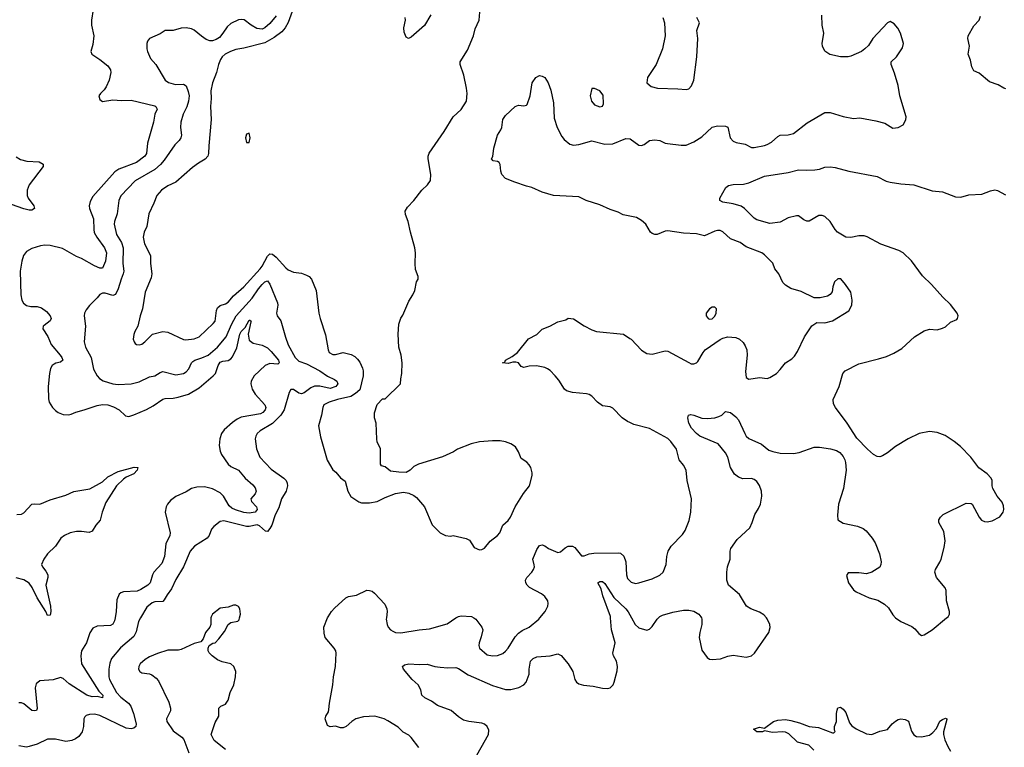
# Model space of a CAD drawing. Header units: inches. Extents: x 2293880 to 2522759, y 823965 to 1006879.
# Tile 16 of 256: x 2335337 to 2342862, y 889012 to 894573. Entities that reach past the tile are written whole.
import ezdxf

# ---------------------------------------------------------------- set-up
doc = ezdxf.new("R2010")
doc.units = ezdxf.units.IN
doc.header["$MEASUREMENT"] = 0
for name, color, linetype in [('C3838', 7, 'Continuous'), ('C3839', 7, 'Continuous'), ('C3848', 7, 'Continuous'), ('C3849', 7, 'Continuous')]:
    doc.layers.add(name, color=color, linetype=linetype)

msp = doc.modelspace()

# ---------------------------------------------------------------- linework, layer by layer
at = {"layer": 'C3838', "color": 5}
for points, elevation in [([(2336260.9, 890000), (2336245.7, 889974.3), (2336226.7, 889893.3), (2336210, 889859.7), (2336108.5, 889771.5), (2336039.1, 889690), (2336025.1, 889654.9), (2336018.2, 889610), (2336018.2, 889550), (2336023.2, 889530), (2336077.7, 889430), (2336110, 889396.1), (2336167.8, 889347.8), (2336185.4, 889325.4), (2336206.9, 889270), (2336227.9, 889192.1), (2336224, 889170), (2336210, 889158.8), (2336190, 889152.9), (2336150, 889157.9), (2335950, 889254.5), (2335910, 889263.7), (2335870, 889263.1), (2335845.4, 889254.6), (2335834.8, 889245.2), (2335828, 889230), (2335825.5, 889170), (2335815.5, 889130), (2335790, 889093.5), (2335764.1, 889075.9), (2335735.2, 889064.8), (2335690, 889057), (2335610, 889073.3), (2335550, 889073.6), (2335470, 889035.5), (2335410, 889016.8), (2335390, 889013.7), (2335330, 889022.4)], 240), ([(2336066.4, 890000), (2336062.3, 889977.7), (2336050, 889951.6), (2336030, 889942), (2335930, 889938), (2335897.3, 889922.7), (2335873.1, 889886.9), (2335847.2, 889810), (2335810.2, 889749.8), (2335805, 889710), (2335810, 889648.8), (2335940.9, 889440.9), (2335973, 889410), (2335970.2, 889389.8), (2335930, 889400.9), (2335890, 889398.6), (2335850.3, 889410.3), (2335716.2, 889496.2), (2335670, 889537.4), (2335650, 889545.1), (2335591.8, 889528.2), (2335490, 889519.6), (2335462.3, 889497.7), (2335454.9, 889465.1), (2335470.7, 889309.3), (2335466, 889294), (2335450, 889289.2), (2335430, 889292.3), (2335370, 889343.5), (2335350.5, 889350.5), (2335331.3, 889351.3)], 220), ([(2336799.1, 890000), (2336798, 889950), (2336790.6, 889930), (2336757.3, 889890), (2336739.1, 889840.9), (2336722, 889818), (2336670, 889805.2), (2336570, 889759), (2336550, 889754), (2336470, 889755.1), (2336390, 889729.3), (2336330, 889703.7), (2336296.1, 889683.9), (2336257.3, 889650), (2336248.2, 889630), (2336245.5, 889610), (2336256, 889590), (2336270, 889580.7), (2336330, 889573), (2336346.4, 889566.4), (2336381.1, 889541.1), (2336398.5, 889518.5), (2336476.7, 889356.7), (2336490.4, 889310.4), (2336488.4, 889290), (2336458, 889230), (2336462, 889210), (2336510, 889136.3), (2336576, 889090), (2336592.5, 889072.5), (2336630.7, 888970)], 260), ([(2336910, 888996), (2336823.6, 889063.6), (2336801.2, 889110), (2336830, 889202), (2336858, 889250), (2336858, 889310), (2336874.6, 889325.4), (2336910, 889341), (2336930, 889372), (2336946, 889430), (2336974.5, 889490), (2336987, 889550), (2336989.4, 889590), (2336972.7, 889630), (2336950, 889649.2), (2336884.8, 889664.8), (2336850, 889681.2), (2336808, 889710), (2336786, 889734), (2336778, 889750), (2336778, 889770), (2336786, 889790), (2336813.6, 889806.4), (2336830, 889810.8), (2336859.3, 889840.7), (2336902.3, 889897.7), (2336929.6, 889950.4), (2336950, 889964.9), (2337003.2, 889976.8), (2337014, 889986), (2337017.1, 890000)], 260), ([(2338387, 889010), (2338330, 889087.3), (2338310, 889104.7), (2338266.6, 889126.6), (2338230, 889165.1), (2338150, 889215.1), (2338122, 889230), (2338050, 889249.7), (2337965.8, 889245.8), (2337906, 889230), (2337876, 889210), (2337831.3, 889170), (2337810, 889161.2), (2337790, 889159.3), (2337750, 889173.2), (2337710, 889168), (2337690, 889178), (2337672.7, 889230), (2337676, 889250), (2337696.9, 889283.1), (2337700.5, 889299.5), (2337704, 889350), (2337731.4, 889488.6), (2337736.2, 889550), (2337750.7, 889630), (2337756.8, 889730), (2337752.4, 889750), (2337741.3, 889770), (2337672.7, 889850), (2337662.9, 889882.9), (2337661.6, 889930), (2337689.9, 890000)], 240), ([(2338139.9, 890000), (2338138.7, 889990), (2338145.3, 889950), (2338154, 889930), (2338170, 889910.4), (2338190, 889898.4), (2338210, 889888.8), (2338250, 889886.7), (2338390, 889908.9), (2338470, 889916.5), (2338603.5, 889956.5), (2338670.8, 890000)], 240), ([(2338808.4, 888910), (2338919.3, 889110), (2338921.6, 889141.6), (2338911, 889170), (2338890, 889188.2), (2338870, 889197.2), (2338770, 889208.3), (2338730, 889219.7), (2338690, 889243.6), (2338634.1, 889294.1), (2338530, 889332.2), (2338483.6, 889363.6), (2338432.7, 889390), (2338409.2, 889410), (2338402.7, 889450), (2338382, 889490), (2338337.6, 889530), (2338269.6, 889610), (2338263, 889630), (2338277.6, 889642.4), (2338310, 889650.2), (2338390, 889644.7), (2338450, 889646.5), (2338510, 889630.2), (2338550, 889625), (2338610, 889619.2), (2338670, 889621.3), (2338690, 889614), (2338765.8, 889565.8), (2338950, 889483.9), (2339050, 889454.7), (2339090, 889454.7), (2339151.8, 889470), (2339189.6, 889490), (2339206.9, 889510), (2339231.5, 889570), (2339231.8, 889610), (2339242, 889670), (2339261.2, 889690), (2339290, 889702), (2339390, 889710.4), (2339450, 889726), (2339474.1, 889714.1), (2339528.7, 889648.7), (2339563.8, 889590), (2339580.4, 889530), (2339593, 889510), (2339610, 889496.4), (2339646.1, 889486.1), (2339720.1, 889479.9), (2339790, 889463.2), (2339830, 889460.9), (2339850, 889466), (2339871.8, 889488.2), (2339881.3, 889510), (2339902.8, 889597.2), (2339905.4, 889630), (2339898.7, 889670), (2339876.5, 889710), (2339870.7, 889730), (2339888.2, 889810), (2339859.4, 889910), (2339852.3, 890000)], 220), ([(2338807.9, 890000), (2338822, 889990), (2338870, 889931), (2338876.3, 889910), (2338864.1, 889855.9), (2338848, 889810), (2338845.5, 889790), (2338850.7, 889770), (2338910, 889719.3), (2338950, 889712), (2338990, 889714), (2339030, 889728.5), (2339050, 889746.7), (2339070, 889770.4), (2339124.1, 889855.9), (2339150, 889883.6), (2339176.8, 889903.2), (2339230, 889930.3), (2339303.8, 889990), (2339312.2, 890000)], 240)]:
    msp.add_lwpolyline(points, dxfattribs=dict(at, elevation=elevation))
at = {"layer": 'C3839', "color": 5}
for points, elevation in [([(2337456.8, 894743.2), (2337388.4, 894551.6), (2337365.6, 894510), (2337339.5, 894480.5), (2337283.1, 894436.9), (2337210, 894397), (2337050, 894356.1), (2336990, 894346), (2336947.7, 894330), (2336908.4, 894310), (2336885.7, 894290), (2336872, 894270), (2336855.3, 894230), (2336842, 894170), (2336811.3, 894090), (2336796.9, 894030), (2336799.3, 893970), (2336794.9, 893910), (2336801.1, 893810), (2336781.8, 893610), (2336780.6, 893550), (2336774.5, 893530), (2336754, 893506), (2336702.7, 893477.3), (2336657.5, 893442.5), (2336529.5, 893330.5), (2336470, 893304), (2336421.1, 893270), (2336384.2, 893230), (2336362.3, 893170), (2336325.3, 893090), (2336307.9, 892992.1), (2336287.6, 892950), (2336280.2, 892910), (2336290, 892859.1), (2336336.5, 892770), (2336336.9, 892710), (2336348.1, 892630), (2336340.8, 892599.2), (2336295.8, 892490), (2336276.2, 892363.8), (2336258.4, 892310), (2336240.7, 892230), (2336217.3, 892190), (2336210, 892168), (2336204.9, 892130), (2336210.8, 892110), (2336219.1, 892099.1), (2336230, 892090.8), (2336250, 892087.7), (2336270, 892094), (2336293.2, 892110), (2336351.6, 892168.4), (2336430, 892190.4), (2336470, 892184.9), (2336589, 892129), (2336605.8, 892125.8), (2336670, 892132.8), (2336710, 892149.1), (2336815.4, 892250), (2336830.6, 892269.4), (2336841.8, 892350), (2336850, 892371.5), (2336870, 892388.4), (2336910, 892400.6), (2336930, 892412.8), (2336970, 892462), (2337050, 892531.8), (2337175.8, 892670), (2337191.3, 892690), (2337230, 892766), (2337250, 892782.3), (2337270, 892780.3), (2337297.6, 892757.6), (2337370, 892677.1), (2337390, 892661.3), (2337430, 892643.7), (2337490, 892634.9), (2337530, 892621.3), (2337550.2, 892610.3), (2337566, 892590), (2337602.5, 892502.5), (2337623.8, 892330), (2337632.7, 892290), (2337674.6, 892165.4), (2337694, 892050), (2337703.1, 892030), (2337730, 892013.4), (2337750, 892013.1), (2337810, 892028.9), (2337870, 892014.9), (2337898, 891998), (2337918.7, 891978.7), (2337935.4, 891955.4), (2337957, 891910), (2337963.1, 891890), (2337963.1, 891850), (2337935.6, 891744.4), (2337903.7, 891716.3), (2337866.8, 891693.2), (2337765.5, 891670), (2337701, 891650), (2337662, 891630), (2337653.4, 891610), (2337643, 891550), (2337620.7, 891470), (2337635.3, 891384.7), (2337687.1, 891207.1), (2337730, 891131.3), (2337754.4, 891114.4), (2337790, 891071.3), (2337825.4, 891045.4), (2337844, 890970), (2337868.4, 890928.4), (2337930, 890886.8), (2337950, 890880.7), (2338010, 890879.1), (2338070, 890890.6), (2338130, 890922), (2338209.5, 890950.5), (2338270, 890962), (2338310, 890954), (2338350, 890937.3), (2338370, 890920.7), (2338430.6, 890850.6), (2338490, 890712), (2338550, 890652), (2338591.3, 890631.3), (2338630, 890626), (2338650, 890631), (2338750, 890606.8), (2338774.9, 890594.9), (2338810, 890538), (2338850, 890522), (2338870, 890524.7), (2338890, 890534.8), (2338932.9, 890587.1), (2338990, 890630.6), (2339007, 890650), (2339029.6, 890710), (2339070, 890746), (2339087.6, 890770), (2339124.7, 890850), (2339148.3, 890890), (2339188.1, 890951.9), (2339233.6, 891010), (2339254, 891090), (2339254, 891110), (2339242.7, 891150), (2339231.6, 891171.6), (2339213.2, 891190), (2339170, 891219), (2339149.6, 891269.6), (2339127.5, 891307.5), (2339090, 891331.8), (2339050, 891347), (2339010, 891354), (2338950, 891354.5), (2338850, 891346), (2338788.5, 891331.5), (2338682, 891290), (2338652, 891270), (2338568.1, 891231.9), (2338384.1, 891175.9), (2338350, 891159), (2338321, 891130), (2338290, 891113.2), (2338233.6, 891113.6), (2338170, 891122), (2338130, 891155.3), (2338102, 891162), (2338095.3, 891175.3), (2338093.6, 891293.6), (2338070, 891346), (2338065.6, 891365.6), (2338062, 891490), (2338048, 891530), (2338048.7, 891568.7), (2338070, 891632), (2338110, 891674), (2338130, 891674), (2338248, 891790), (2338249, 891829), (2338257.2, 891870), (2338259.5, 891950), (2338252.7, 892010), (2338235.3, 892070), (2338229.4, 892170), (2338234.2, 892245.8), (2338250, 892292), (2338264.7, 892315.3), (2338310, 892422), (2338341.2, 892470), (2338356.5, 892503.5), (2338369.3, 892570), (2338382, 892590), (2338382, 892610), (2338363.3, 892663.3), (2338359.6, 892710), (2338362.4, 892790), (2338357.6, 892830), (2338323.7, 892950), (2338307, 893030), (2338284.9, 893084.9), (2338284.2, 893110), (2338300.1, 893139.9), (2338350, 893190.7), (2338410, 893270.6), (2338453.2, 893310), (2338476.9, 893343.1), (2338479.6, 893390), (2338458, 893510), (2338458.7, 893530), (2338467.3, 893552.7), (2338582.3, 893717.7), (2338649.8, 893830.2), (2338710, 893887.7), (2338752.3, 893950), (2338756.2, 894010), (2338751.8, 894050), (2338732.3, 894150), (2338702.7, 894230), (2338703.7, 894250), (2338760.1, 894339.9), (2338804.5, 894450), (2338817.5, 894502.5), (2338849.2, 894570), (2338853.2, 894630)], 260), ([(2335899.5, 894650), (2335885.2, 894570), (2335885.5, 894530), (2335904.9, 894450), (2335896.7, 894383.3), (2335880.7, 894330), (2335887.3, 894310), (2335949.2, 894269.2), (2336010, 894219.3), (2336030, 894190.7), (2336034.6, 894170), (2336020.2, 894110), (2335999, 894061), (2335982.6, 894037.4), (2335954.8, 894010), (2335942.8, 893990), (2335950, 893962), (2335970, 893947.3), (2336050, 893961.1), (2336114.8, 893954.8), (2336190, 893959), (2336370, 893913.7), (2336378.8, 893910), (2336387.3, 893890), (2336368.9, 893851.1), (2336360.3, 893790), (2336314.6, 893630), (2336306, 893550), (2336294.3, 893530), (2336230, 893481.3), (2336095.6, 893430), (2336064.7, 893410), (2335897.3, 893222.7), (2335875.4, 893184.6), (2335869.3, 893150.7), (2335871, 893130), (2335901.4, 893050), (2335902.8, 892970), (2335907.1, 892947.1), (2335926.2, 892910), (2335986.5, 892830), (2336001.5, 892790), (2335993.4, 892726.6), (2335970, 892675.1), (2335950, 892674), (2335910, 892690.8), (2335810, 892747.6), (2335770, 892762.7), (2335664.1, 892824.1), (2335570, 892846.6), (2335530, 892848.7), (2335496.4, 892843.6), (2335430, 892823.5), (2335390, 892801.6), (2335367.2, 892770), (2335353.5, 892726.5), (2335341.8, 892650), (2335344.9, 892470), (2335353.4, 892430), (2335366.2, 892406.2), (2335390, 892388.8), (2335421.4, 892381.4), (2335470, 892380.2), (2335503, 892370), (2335542.4, 892342.4), (2335570, 892310.5), (2335576.5, 892290), (2335568.9, 892271.1), (2335523.2, 892236.8), (2335517.6, 892230), (2335514.9, 892210), (2335552.5, 892152.5), (2335577.6, 892090), (2335646.7, 892010), (2335660.2, 891990), (2335666.7, 891970), (2335650, 891955.8), (2335612.5, 891947.5), (2335599.7, 891940.3), (2335586.4, 891930), (2335572.9, 891907.1), (2335564.6, 891870), (2335554.4, 891770), (2335556.3, 891676.3), (2335562.8, 891650), (2335586.8, 891610), (2335610, 891586), (2335630.5, 891570.5), (2335670, 891556.3), (2335710, 891552.7), (2335730, 891557.1), (2335766.4, 891573.6), (2335830, 891590.3), (2335930, 891625.4), (2335970, 891632.2), (2336010, 891628.1), (2336055, 891615), (2336096.9, 891590), (2336146.2, 891546.2), (2336170, 891540.8), (2336210, 891552.1), (2336306.3, 891593.7), (2336358.2, 891621.8), (2336430, 891672.2), (2336450, 891678.5), (2336510, 891680.4), (2336547.8, 891687.8), (2336628.4, 891711.6), (2336710, 891759), (2336816.8, 891850), (2336833.2, 891870), (2336854, 891930), (2336870, 891955.6), (2336890, 891963.8), (2336930, 891969.2), (2336950, 891980.7), (2336963.7, 891996.3), (2336996.2, 892063.8), (2337019.9, 892170), (2337030, 892189.2), (2337059.8, 892220.2), (2337090, 892277.4), (2337096.7, 892276.7), (2337104.9, 892270), (2337104.5, 892264.5), (2337082.3, 892170), (2337090, 892124.2), (2337121.4, 892101.4), (2337190, 892085.4), (2337230, 892064.5), (2337257.8, 892037.8), (2337314.3, 891970), (2337321.1, 891950), (2337310, 891939.7), (2337250, 891945), (2337213.1, 891930), (2337130.3, 891850), (2337106, 891810), (2337102.6, 891790), (2337114.9, 891750), (2337137, 891710), (2337211.7, 891630), (2337218.5, 891610), (2337213.4, 891590), (2337196.1, 891570), (2337178.6, 891561.4), (2337030, 891534.3), (2337000, 891520), (2336964.7, 891495.3), (2336901, 891439), (2336878.7, 891410), (2336866.5, 891370), (2336862.8, 891317.2), (2336870, 891274.8), (2336879.7, 891250), (2336930, 891174.9), (2336950, 891159.1), (2337009.4, 891129.4), (2337059.6, 891070), (2337118.7, 891018.7), (2337136.1, 890996.1), (2337143.2, 890970), (2337136.9, 890950), (2337104.6, 890910), (2337108.1, 890890), (2337147.2, 890850), (2337152.5, 890830), (2337136.9, 890810), (2337090, 890801), (2337050, 890805.8), (2336985.5, 890825.5), (2336959.2, 890839.2), (2336937.8, 890857.8), (2336894.1, 890930), (2336870, 890955.7), (2336810, 890988.5), (2336750, 891002), (2336690, 891000.9), (2336649.5, 890990.5), (2336610, 890965.3), (2336530, 890928.5), (2336490, 890899.1), (2336466.3, 890870), (2336456.1, 890850), (2336449.1, 890810), (2336487.6, 890650), (2336483.7, 890630), (2336453.8, 890566.2), (2336444.6, 890470), (2336423.1, 890416.9), (2336361.5, 890350), (2336351, 890330), (2336335.2, 890270), (2336315.9, 890250), (2336263, 890217), (2336235, 890205), (2336130, 890201.1), (2336110, 890193.5), (2336097.8, 890182.2), (2336080.6, 890139.4), (2336075.4, 890050), (2336066.4, 890000)], 220), ([(2337297.7, 894602.3), (2337250, 894543.9), (2337210.4, 894509.6), (2337190, 894501.2), (2337150, 894505.4), (2337106.9, 894530), (2337051.4, 894571.4), (2337030, 894575.3), (2337010, 894572.9), (2336950, 894543.4), (2336922.2, 894517.8), (2336890.8, 894469.2), (2336862.9, 894437.1), (2336839, 894421), (2336810, 894410.9), (2336790, 894411.6), (2336762.6, 894422.6), (2336726.2, 894446.2), (2336670, 894492.9), (2336650, 894502.7), (2336610, 894509.7), (2336570, 894508), (2336510, 894489.7), (2336450, 894489.6), (2336410, 894464.5), (2336330, 894429.2), (2336314, 894410), (2336308.2, 894391.8), (2336308, 894350), (2336313, 894330), (2336337.3, 894277.3), (2336378.4, 894230), (2336448, 894110), (2336473.9, 894093.9), (2336510, 894082.3), (2336530, 894078.9), (2336590, 894081.3), (2336610, 894067.3), (2336624.7, 894024.7), (2336631.8, 893990), (2336628.4, 893950), (2336613.4, 893906.6), (2336585.4, 893850), (2336569.1, 893790), (2336564.9, 893750), (2336572.6, 893690), (2336569.2, 893670.8), (2336554.9, 893650), (2336522.3, 893617.7), (2336441.4, 893498.6), (2336414.3, 893465.7), (2336370, 893428.1), (2336219.5, 893340.5), (2336110, 893227.8), (2336095.6, 893190), (2336081.2, 893090), (2336060.7, 893030), (2336060.2, 893010), (2336076.3, 892930), (2336114.3, 892870), (2336127.7, 892830), (2336125.8, 892710), (2336132.7, 892650), (2336127.8, 892630), (2336111.4, 892590), (2336090, 892514.7), (2336070, 892472.6), (2336050, 892464.5), (2335990, 892482.6), (2335970, 892481.6), (2335950, 892472), (2335930, 892446), (2335870.3, 892389.7), (2335844.2, 892355.8), (2335832.2, 892330), (2335830.3, 892310), (2335840.2, 892230), (2335828.8, 892110), (2335841.1, 892070), (2335883.2, 891990), (2335900.9, 891900.9), (2335930.4, 891850), (2335948.2, 891830), (2335973.9, 891813.9), (2336050, 891790.3), (2336090, 891784.7), (2336190, 891790.3), (2336250, 891806), (2336330, 891844), (2336370, 891851.3), (2336410, 891876.1), (2336430, 891883.2), (2336530, 891857.4), (2336590, 891869), (2336610, 891880.3), (2336630, 891904.4), (2336649.8, 891950), (2336659.9, 891960.1), (2336674.7, 891970), (2336730, 891987.7), (2336777.4, 892010), (2336848.5, 892070), (2336916.1, 892150), (2336956.7, 892243.3), (2336992.2, 892310), (2337114.7, 892445.3), (2337162.9, 892517.1), (2337190, 892549), (2337210, 892568.8), (2337230, 892578), (2337250, 892550.4), (2337306.3, 892410), (2337310.2, 892390), (2337299.6, 892330), (2337305.3, 892310), (2337331.7, 892271.7), (2337367.6, 892147.6), (2337390, 892088), (2337442, 891990), (2337470, 891963.2), (2337530, 891941.4), (2337630, 891889.3), (2337690, 891848.3), (2337743.9, 891823.9), (2337761.1, 891810), (2337767.7, 891790), (2337753.8, 891770), (2337710, 891754.9), (2337630, 891772.5), (2337590, 891772.1), (2337561.6, 891758.4), (2337510, 891719.8), (2337490, 891713.7), (2337470, 891718), (2337430, 891747.6), (2337410, 891747), (2337396.5, 891723.5), (2337358.5, 891590), (2337334, 891550), (2337270, 891486.6), (2337174.9, 891430), (2337153.1, 891410), (2337141.1, 891390), (2337136.5, 891370), (2337147.6, 891292.4), (2337172.7, 891230), (2337258.5, 891138.5), (2337356.9, 891070), (2337374.7, 891050), (2337381.8, 891030), (2337382.8, 891010), (2337372.6, 890970), (2337338.2, 890910), (2337317.4, 890842.6), (2337290, 890789.4), (2337264.4, 890710), (2337250, 890683.1), (2337230, 890662), (2337215.6, 890664.4), (2337170, 890704.6), (2337151.4, 890711.4), (2337090, 890699), (2337070, 890699), (2336897.5, 890742.5), (2336870, 890737.6), (2336820.6, 890699.4), (2336802.3, 890677.7), (2336784.4, 890630), (2336770.4, 890610), (2336674, 890550), (2336639, 890510), (2336589.2, 890390), (2336530, 890293.6), (2336497.1, 890222.9), (2336463.1, 890176.9), (2336441.7, 890138.3), (2336430, 890127.1), (2336370, 890122.6), (2336350, 890115.4), (2336310, 890082.9), (2336260.9, 890000)], 240), ([(2338478.9, 894610), (2338430, 894529.5), (2338330, 894439.3), (2338309.3, 894429.3), (2338290, 894439), (2338276.6, 894476.6), (2338273.6, 894510), (2338285.1, 894570), (2338284, 894590)], 260), ([(2340000, 893071.4), (2339950, 893082.4), (2339910, 893103), (2339850, 893121.1), (2339770, 893158.3), (2339665.2, 893190), (2339610, 893219.6), (2339418, 893230), (2339330, 893256), (2339251.3, 893291.3), (2339210, 893300.5), (2339122, 893330), (2339050, 893359.3), (2339022.7, 893390), (2339014.8, 893414.8), (2339010, 893466), (2339002, 893482), (2338990, 893488.7), (2338954.6, 893494.6), (2338944, 893510), (2338952.9, 893527.1), (2338962, 893590), (2338989.6, 893690), (2339014.5, 893730), (2339021.6, 893750), (2339029.8, 893810.2), (2339050, 893842), (2339123.7, 893910), (2339150, 893919.5), (2339190, 893913.4), (2339210, 893918.8), (2339215.1, 893924.9), (2339239.3, 893990), (2339253.2, 894090), (2339282, 894130), (2339310, 894146.8), (2339330, 894142), (2339350.6, 894130), (2339375.5, 894090), (2339395.6, 894035.6), (2339417, 893937), (2339421.5, 893821.5), (2339444.2, 893750), (2339480.2, 893680.2), (2339498.5, 893658.5), (2339542.5, 893622.5), (2339570, 893613.1), (2339610, 893618), (2339710, 893647.1), (2339810, 893621.8), (2339870, 893625), (2339970, 893665.7), (2340000, 893661.6)], 240), ([(2335310, 893524), (2335344.4, 893504.4), (2335391.5, 893491.6), (2335485.8, 893485.8), (2335516.4, 893470), (2335517.6, 893450), (2335410.2, 893310), (2335394.2, 893270), (2335395, 893230), (2335402.6, 893210), (2335446, 893150), (2335450.2, 893130), (2335430, 893118.4), (2335410, 893118.4), (2335370, 893126.4), (2335230, 893176.1)], 180), ([(2340000, 891493.8), (2339982.2, 891502.2), (2339940.9, 891530), (2339870, 891603.7), (2339850, 891615.1), (2339790, 891620.7), (2339752.3, 891650), (2339710, 891696), (2339690, 891709.4), (2339670, 891714.5), (2339562.3, 891722.3), (2339515.8, 891735.8), (2339500.7, 891750), (2339457.1, 891817.1), (2339429.4, 891850), (2339391.1, 891891.1), (2339370, 891905.1), (2339350, 891914), (2339286.8, 891926.8), (2339230, 891926), (2339190, 891914), (2339170, 891922), (2339149.3, 891949.3), (2339130, 891955.1), (2339105.5, 891954.5), (2339070, 891945.6), (2339028, 891950), (2339044, 891956), (2339049.2, 891970), (2339100.5, 891999.5), (2339140.9, 892030), (2339226.2, 892133.8), (2339290, 892167.7), (2339330, 892207.7), (2339388, 892230), (2339450, 892262.8), (2339510, 892278.8), (2339530, 892290.7), (2339570, 892286.8), (2339650, 892233), (2339710, 892202.4), (2339744.7, 892190), (2339950.8, 892170), (2340000, 892137.1)], 240), ([(2335314, 890790), (2335350, 890793.4), (2335370, 890804.9), (2335430, 890870.2), (2335450, 890873.4), (2335490.3, 890870.3), (2335570, 890903.5), (2335690, 890938), (2335750, 890966.7), (2335873.8, 890986.2), (2335970, 891041), (2336010, 891080.1), (2336090, 891119.3), (2336212.6, 891152.6), (2336238.8, 891150), (2336234.3, 891130), (2336210, 891102.8), (2336150, 891075.5), (2336130, 891061.8), (2336078.2, 891010), (2335996.5, 890883.5), (2335966.2, 890810), (2335953, 890747), (2335918.7, 890710), (2335890, 890662.9), (2335867.3, 890652.7), (2335810, 890661.8), (2335770, 890661.2), (2335723.1, 890650), (2335678.7, 890630), (2335650.3, 890610), (2335610.2, 890549.8), (2335550.4, 890490), (2335520.4, 890450), (2335504.9, 890410), (2335512.2, 890390), (2335537.4, 890357.4), (2335551.4, 890330), (2335551.4, 890310), (2335536.4, 890250), (2335572.4, 890090), (2335574.5, 890050), (2335570, 890022.7), (2335550, 890018), (2335536.4, 890050), (2335470, 890153.6), (2335433.3, 890233.3), (2335410, 890266.6), (2335370, 890292.2), (2335310, 890307.7)], 180), ([(2339312.2, 890000), (2339354.2, 890050), (2339373.3, 890090), (2339376.4, 890110), (2339372.6, 890130), (2339350, 890165.1), (2339325.6, 890185.6), (2339233.8, 890233.8), (2339215.6, 890250), (2339204.2, 890270), (2339202.9, 890290), (2339211.8, 890310), (2339251.5, 890350), (2339265.1, 890370), (2339271.1, 890390), (2339270, 890406), (2339258.7, 890450), (2339290, 890522.8), (2339310, 890554), (2339330, 890559.1), (2339350, 890550.5), (2339377.3, 890530), (2339450, 890501.3), (2339470, 890506.4), (2339504.9, 890535.1), (2339530, 890548.4), (2339562, 890550), (2339579.2, 890539.2), (2339630, 890476), (2339635.3, 890475.3), (2339650, 890474.8), (2339689.6, 890490.4), (2339725.3, 890494.7), (2339910, 890499), (2339930, 890494.6), (2339953.5, 890473.5), (2339970.2, 890430), (2339975.2, 890330), (2339982.8, 890302.8), (2340000, 890284)], 240), ([(2337689.9, 890000), (2337694, 890010), (2337719.5, 890050), (2337744.1, 890075.9), (2337830, 890153.7), (2337850, 890163.7), (2337910, 890174.9), (2337990, 890213), (2338010, 890210.5), (2338030, 890204), (2338048.6, 890188.6), (2338126.9, 890106.9), (2338143, 890070), (2338146, 890050), (2338139.9, 890000)], 240), ([(2339852.3, 890000), (2339851.4, 890011.4), (2339794, 890170), (2339782, 890222), (2339755.3, 890270), (2339770, 890278.8), (2339780.9, 890279.1), (2339790, 890279.1), (2339810, 890263), (2339877, 890157), (2339970.2, 890070), (2339987.3, 890047.3), (2340000, 890024.4)], 220), ([(2337017.1, 890000), (2337023.7, 890030), (2337019.3, 890070), (2337010, 890088.7), (2336990, 890099), (2336970, 890099), (2336930, 890084), (2336870, 890076), (2336810.7, 890030), (2336799.3, 890010), (2336799.1, 890000)], 260), ([(2338670.8, 890000), (2338690, 890012.4), (2338710, 890015.8), (2338790, 890012.7), (2338807.9, 890000)], 240)]:
    msp.add_lwpolyline(points, dxfattribs=dict(at, elevation=elevation))
for points, elevation in [([(2339730, 894046), (2339710, 894046), (2339698, 893990), (2339706, 893950), (2339730, 893921), (2339770, 893906), (2339790, 893912), (2339799, 893930), (2339796.5, 893996.5), (2339770, 894028)], 260), ([(2337090, 893706), (2337070, 893698), (2337062.8, 893670), (2337070, 893634), (2337090, 893634), (2337099, 893670)], 280)]:
    msp.add_lwpolyline(points, close=True, dxfattribs=dict(at, elevation=elevation))
at = {"layer": 'C3848', "color": 5}
for points, elevation in [([(2340013.5, 890000), (2340041.2, 889950), (2340070, 889923.6), (2340130, 889907.4), (2340150, 889914), (2340170, 889934.4), (2340210, 889990.4), (2340219.6, 890000)], 220), ([(2340548, 890000), (2340551.5, 889991.6), (2340551.5, 889950), (2340534.6, 889890), (2340530.3, 889850), (2340550, 889754.8), (2340590, 889699.1), (2340610, 889686), (2340630, 889682.4), (2340692.8, 889687.2), (2340750, 889708.4), (2340790, 889715.3), (2340890, 889700.3), (2340930, 889710.5), (2340952, 889730), (2341062.9, 889890), (2341071.6, 889928.4), (2341069.6, 889950), (2341050, 889993.2), (2341043.8, 890000)], 220), ([(2342030.8, 890000), (2342070, 889974.4), (2342155.2, 889935.3), (2342177.7, 889917.8), (2342210, 889880.7), (2342230, 889867.3), (2342250, 889870.8), (2342310, 889910.4), (2342420, 890000)], 220), ([(2341405.1, 888990), (2341368.9, 889028.9), (2341280.4, 889050), (2341215, 889115), (2341190, 889126.3), (2341170, 889129.2), (2341090, 889123.9), (2341030, 889138), (2341014, 889130), (2340969.6, 889129.6), (2340946, 889150), (2340990, 889164.7), (2341030, 889158), (2341099, 889210), (2341130, 889218.7), (2341190, 889223.6), (2341230, 889217.6), (2341298, 889198), (2341370, 889171.7), (2341441.8, 889161.8), (2341550, 889121), (2341558, 889122), (2341568.4, 889131.6), (2341563.2, 889143.2), (2341563.7, 889170), (2341579, 889210), (2341579.3, 889270), (2341584.7, 889295.3), (2341590, 889314), (2341610, 889318), (2341630, 889302.8), (2341650, 889277.3), (2341679.3, 889199.3), (2341695.6, 889175.6), (2341730, 889153.4), (2341810, 889114.8), (2341850, 889110.6), (2341910, 889134.4), (2341970, 889148.7), (2342005.1, 889190), (2342030, 889211.8), (2342050, 889224.9), (2342070, 889230.4), (2342104.4, 889224.4), (2342130, 889210.4), (2342154, 889134), (2342170, 889106), (2342190, 889095.3), (2342230, 889092.3), (2342290, 889104.4), (2342316.2, 889123.8), (2342344.5, 889155.5), (2342370, 889210.3), (2342390, 889224.9), (2342413.7, 889233.7), (2342422, 889230), (2342423.6, 889223.6), (2342396.9, 889130), (2342396.5, 889110), (2342407.7, 889070), (2342430, 889017.1), (2342450, 888982)], 180)]:
    msp.add_lwpolyline(points, dxfattribs=dict(at, elevation=elevation))
at = {"layer": 'C3849', "color": 5}
for points, elevation in [([(2340000, 893661.6), (2340001.4, 893661.4), (2340070, 893614.9), (2340090, 893610.5), (2340110, 893619.1), (2340150, 893650.4), (2340190, 893655.8), (2340230, 893650.4), (2340270, 893630.5), (2340286.9, 893626.9), (2340393, 893613), (2340430, 893614.3), (2340490, 893640.2), (2340550, 893676.9), (2340630, 893751.6), (2340670, 893760.9), (2340730, 893759.3), (2340750, 893750.8), (2340767.2, 893670), (2340790, 893644.9), (2340813.9, 893633.9), (2340881.7, 893621.7), (2340930, 893595.5), (2340950, 893594.9), (2341030, 893610.2), (2341050, 893619), (2341082, 893638), (2341130, 893679.1), (2341150, 893690.5), (2341210, 893692.7), (2341250, 893704.4), (2341354.5, 893785.5), (2341490, 893863.8), (2341530, 893863.8), (2341630, 893834), (2341710, 893818), (2341758, 893822), (2341879.9, 893799.9), (2341950, 893782.8), (2342010, 893744), (2342052.1, 893747.9), (2342088.7, 893770), (2342108.7, 893808.7), (2342112.7, 893830), (2342063.7, 893990), (2342051.8, 894070), (2342023.8, 894163.8), (2341998, 894230), (2341997.2, 894250), (2342039.3, 894290), (2342082.9, 894357.1), (2342092.7, 894390), (2342069.3, 894470), (2342049.5, 894509.5), (2342021.5, 894541.5), (2341990, 894559.3), (2341970, 894549.5), (2341858.5, 894430), (2341823.1, 894376.9), (2341796.9, 894350), (2341770, 894329.8), (2341690, 894294.2), (2341668.8, 894288.8), (2341609.8, 894289.8), (2341527.9, 894307.9), (2341491.5, 894331.5), (2341473, 894370), (2341471.2, 894391.2), (2341483.7, 894470), (2341470.9, 894530), (2341467.3, 894607.3)], 240), ([(2340251.3, 894590), (2340266, 894550), (2340270.8, 894450), (2340250.8, 894350), (2340201, 894230), (2340136, 894130), (2340131.3, 894090), (2340163.4, 894063.4), (2340210.7, 894050.7), (2340365.8, 894045.8), (2340430, 894039.1), (2340450, 894044), (2340471.5, 894068.5), (2340489.3, 894110), (2340512, 894290), (2340520.9, 894430), (2340513.2, 894490), (2340532.7, 894550), (2340513.2, 894590)], 260), ([(2342874.4, 894045.6), (2342858, 894050), (2342814.2, 894074.2), (2342750, 894098), (2342670, 894163.7), (2342630, 894182.7), (2342612.7, 894212.7), (2342603, 894263), (2342585.6, 894310), (2342595.1, 894370), (2342583.6, 894430), (2342585.1, 894450), (2342630, 894526.8), (2342669.7, 894570.3), (2342681.3, 894598.7)], 220), ([(2342420, 890000), (2342432.3, 890010), (2342442, 890030), (2342442.6, 890050), (2342420.9, 890130), (2342417.4, 890210), (2342409.6, 890230), (2342344.5, 890310), (2342332, 890350), (2342336, 890370), (2342370, 890426), (2342379.5, 890450), (2342402.3, 890537.7), (2342409.7, 890589.6), (2342400.4, 890660.4), (2342362.7, 890730), (2342360.9, 890750), (2342373.2, 890770), (2342394, 890790), (2342570, 890877.3), (2342610, 890874.8), (2342616, 890870), (2342670, 890771), (2342688.7, 890748.7), (2342710, 890736.3), (2342730, 890735.5), (2342770, 890743.1), (2342827.9, 890772.1), (2342854, 890810), (2342858.4, 890830), (2342857, 890857), (2342845.6, 890885.6), (2342808.7, 890930), (2342774, 890990), (2342769, 891010), (2342769.2, 891050), (2342760.9, 891070), (2342730, 891102), (2342668.4, 891148.4), (2342606, 891230), (2342526, 891310), (2342479.3, 891350), (2342410, 891395.1), (2342350, 891418.9), (2342290, 891425.1), (2342210.8, 891410), (2342127.3, 891370), (2342030.8, 891310), (2341970, 891262), (2341930, 891238.4), (2341910, 891232), (2341890, 891234.5), (2341862.7, 891250), (2341816, 891290), (2341735.6, 891375.6), (2341660.7, 891490), (2341571.6, 891610), (2341557.4, 891637.4), (2341553.6, 891670), (2341598.9, 891770), (2341627.8, 891870), (2341646.6, 891890), (2341750, 891943.2), (2341899.4, 891980.6), (2341960.6, 891999.4), (2342016.8, 892023.2), (2342079, 892061), (2342175.1, 892150), (2342250, 892195.5), (2342290, 892206.8), (2342350, 892202), (2342390, 892214), (2342413.3, 892226.7), (2342450, 892260.7), (2342498, 892282), (2342505.2, 892290), (2342509.3, 892310), (2342502, 892330), (2342450, 892395.1), (2342391.5, 892451.5), (2342306, 892550), (2342235.9, 892615.9), (2342152.3, 892730), (2342089.4, 892790), (2342056, 892810), (2341918, 892858), (2341814, 892914), (2341790, 892921.2), (2341750, 892920.7), (2341688.5, 892908.5), (2341650, 892911.1), (2341587.8, 892950), (2341570, 892969.6), (2341530, 893031.1), (2341490, 893068.2), (2341470, 893076.4), (2341444.5, 893075.5), (2341370, 893033.6), (2341351.9, 893031.9), (2341330, 893042.9), (2341290, 893074), (2341275.1, 893075.1), (2341210, 893057.7), (2341150, 893024.4), (2341070, 893014.3), (2340970, 893042.9), (2340950, 893057), (2340875.6, 893130), (2340850, 893146.9), (2340790, 893165.3), (2340710, 893179.5), (2340689.2, 893190), (2340689, 893210), (2340733.2, 893290), (2340755.3, 893304.7), (2340790, 893313.7), (2340870, 893315.6), (2340910, 893325.7), (2341030, 893377.6), (2341210, 893404.9), (2341290, 893426), (2341350, 893421.7), (2341414.8, 893425.2), (2341449.3, 893430.7), (2341490, 893446), (2341530, 893447.3), (2341570, 893443), (2341674.7, 893414.7), (2341890, 893374), (2341959.4, 893339.4), (2341990, 893330.3), (2342070, 893318.9), (2342170, 893312), (2342310, 893264.2), (2342390, 893256.9), (2342490, 893220.3), (2342530, 893217.1), (2342590, 893233.4), (2342690, 893240.4), (2342755.6, 893264.4), (2342790, 893272), (2342810, 893266.4), (2342870, 893234.8)], 220), ([(2340000, 892137.1), (2340010.2, 892130.2), (2340090, 892047.2), (2340130, 892022), (2340170, 892016.5), (2340270, 892043.1), (2340290, 892039.6), (2340450, 891951.6), (2340470, 891943.1), (2340490, 891942), (2340509.7, 891950.3), (2340518.9, 891961.1), (2340559.8, 892030), (2340576.8, 892050), (2340690, 892129.3), (2340710, 892139.2), (2340750, 892147.8), (2340810, 892143.6), (2340839.3, 892130), (2340865.4, 892105.4), (2340881.4, 892081.4), (2340894, 892050), (2340895.9, 892010), (2340883.4, 891883.4), (2340890, 891838.8), (2340910, 891824.9), (2340990, 891837.1), (2341050, 891830.6), (2341070, 891837.1), (2341120.9, 891870), (2341150, 891899.1), (2341189.7, 891950.3), (2341238.6, 891981.4), (2341259.1, 892000.9), (2341282.4, 892037.6), (2341335.8, 892150), (2341390, 892234), (2341430, 892257.3), (2341490, 892256.3), (2341550, 892270.8), (2341672.7, 892347.3), (2341697.2, 892390), (2341699.3, 892430), (2341689, 892490), (2341649, 892550), (2341611.8, 892591.8), (2341590, 892592.7), (2341564.9, 892570), (2341550.9, 892530.9), (2341545.8, 892494.2), (2341530, 892473.2), (2341510, 892460.9), (2341453.8, 892446.2), (2341408.3, 892448.3), (2341310, 892495.6), (2341230, 892517.6), (2341190, 892543.6), (2341170, 892565.1), (2341139.6, 892630), (2341107.6, 892670), (2341092.5, 892712.5), (2341030, 892776.2), (2341009.2, 892790), (2340890, 892837.7), (2340844.5, 892870), (2340770, 892898.9), (2340710, 892951.5), (2340690, 892960.5), (2340670, 892961.3), (2340650, 892955.8), (2340570, 892922.2), (2340510, 892937.4), (2340410, 892940.7), (2340290, 892959.6), (2340270, 892957.6), (2340210, 892931.6), (2340190, 892931.8), (2340170, 892939.5), (2340158, 892950), (2340122.9, 893010), (2340090, 893038), (2340050, 893060.5), (2340000, 893071.4)], 240), ([(2341043.8, 890000), (2341023, 890023), (2340990, 890045.1), (2340924, 890070), (2340892.7, 890090), (2340838.6, 890178.6), (2340754, 890250), (2340742, 890290), (2340741.1, 890350), (2340746.6, 890390), (2340766, 890450), (2340766, 890510), (2340773, 890530), (2340821, 890599), (2340917.6, 890690), (2340936.2, 890730), (2340955.1, 890790), (2340984.2, 890835.8), (2340998.5, 890870), (2341008.7, 890930), (2341006, 890970), (2340990, 891011.8), (2340970, 891042.2), (2340950, 891059), (2340930, 891065.8), (2340864.2, 891064.2), (2340830, 891077), (2340800.4, 891100.4), (2340769.8, 891149.8), (2340749.8, 891230), (2340730, 891262.2), (2340675.7, 891330), (2340535.8, 891390), (2340509, 891409), (2340472.1, 891450), (2340451.5, 891490), (2340443.6, 891530), (2340447.3, 891550), (2340465.1, 891554.9), (2340490.3, 891550.3), (2340550, 891528.4), (2340594.7, 891525.3), (2340649.6, 891530.4), (2340679.7, 891540.3), (2340702, 891550), (2340730, 891578), (2340770, 891570.8), (2340810, 891537.3), (2340830, 891514), (2340878.8, 891410), (2340890.2, 891390), (2340910, 891371.3), (2341007.4, 891327.4), (2341062.8, 891282.8), (2341092.2, 891272.2), (2341150, 891260.6), (2341250, 891257), (2341294.3, 891265.7), (2341410, 891304.5), (2341450, 891306.4), (2341533.6, 891293.6), (2341579.5, 891279.5), (2341605.3, 891265.3), (2341630, 891234.4), (2341642.7, 891210), (2341649.1, 891189.1), (2341652.2, 891130), (2341633, 890990), (2341595.2, 890870), (2341586.9, 890786.9), (2341590.3, 890750.3), (2341630, 890724.6), (2341741, 890701), (2341782.7, 890682.8), (2341806.3, 890666.3), (2341853.4, 890610), (2341874.9, 890574.9), (2341908, 890490), (2341920.7, 890430), (2341918.8, 890410), (2341910.5, 890389.5), (2341850, 890349.3), (2341810, 890337.2), (2341750, 890345.2), (2341670, 890345.2), (2341654.8, 890325.2), (2341670.4, 890270), (2341710, 890216.3), (2341730, 890199.5), (2341830, 890154), (2341895.2, 890135.2), (2341945.7, 890105.7), (2341978, 890078), (2342010, 890024.9), (2342030, 890000.5), (2342030.8, 890000)], 220), ([(2340000, 890284), (2340010, 890273), (2340044.1, 890264.1), (2340070, 890268), (2340170, 890298.7), (2340230, 890326.4), (2340254.5, 890350), (2340278, 890410), (2340283, 890470), (2340293.3, 890510), (2340316.9, 890550), (2340402, 890638), (2340423.6, 890670), (2340454.8, 890745.2), (2340467.5, 890810), (2340470.5, 890910.5), (2340437.4, 891050), (2340429.6, 891130), (2340410, 891169.3), (2340377.6, 891210), (2340357, 891290), (2340313.2, 891350), (2340290, 891372.3), (2340150, 891449.3), (2340030, 891479.7), (2340000, 891493.8)], 240), ([(2340219.6, 890000), (2340229.8, 890010.2), (2340250, 890021.1), (2340330, 890043.6), (2340410, 890059.6), (2340450, 890059.6), (2340490, 890053.1), (2340528, 890030), (2340543.8, 890010), (2340548, 890000)], 220), ([(2340000, 890024.4), (2340013.5, 890000)], 220)]:
    msp.add_lwpolyline(points, dxfattribs=dict(at, elevation=elevation))
at = {"layer": 'C3849', "color": 5, "elevation": 260}
msp.add_lwpolyline([(2340650, 892375.3), (2340630, 892375.3), (2340610, 892362), (2340584.7, 892330), (2340584.7, 892310), (2340598, 892290), (2340610, 892282.8), (2340630, 892287.3), (2340650, 892306.8), (2340661.2, 892330), (2340662, 892362)], close=True, dxfattribs=at)

doc.saveas('drawing.dxf')
